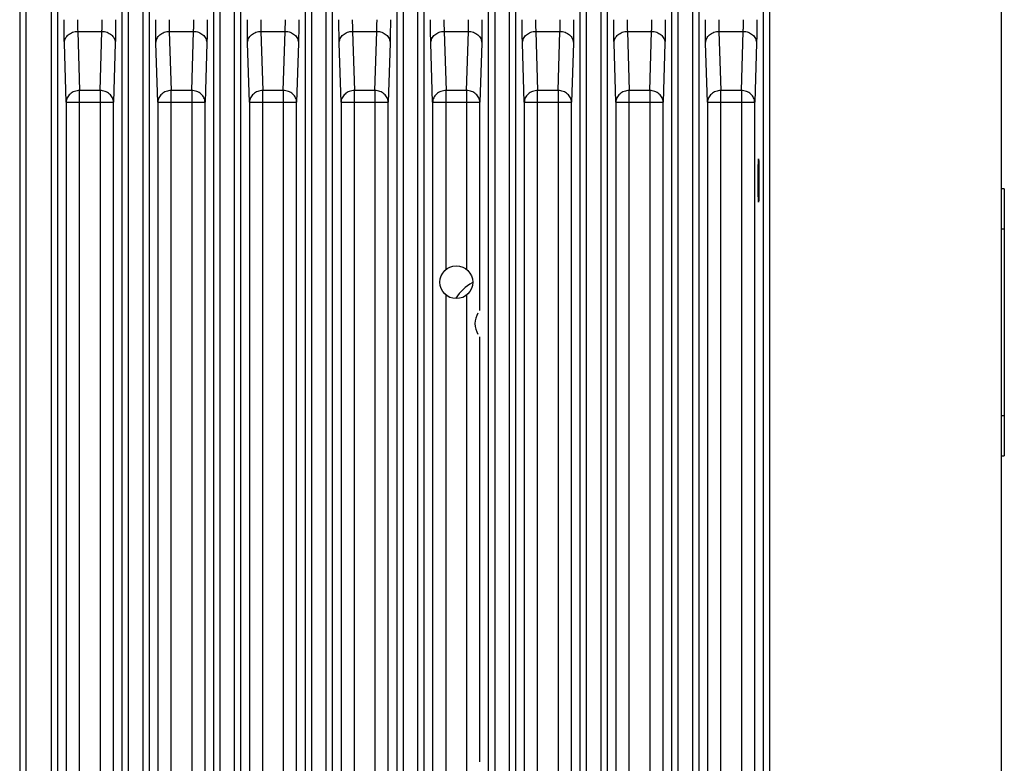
# Model space of a CAD drawing. Header units: millimetres. Extents: x 163 to 2699, y 224 to 730.
# Tile 165 of 168: x 2625 to 2699, y 440 to 495. Entities that reach past the tile are written whole.
import ezdxf

# ---------------------------------------------------------------- set-up
doc = ezdxf.new("R2010")
doc.units = ezdxf.units.MM

msp = doc.modelspace()

# ---------------------------------------------------------------- linework, layer by layer
at = {"color": 7, "linetype": 'Continuous'}
for p, q in [((2624.935, 547.733), (2624.935, 397.733)), ((2625.429, 397.733), (2625.429, 547.733)), ((2627.285, 547.733), (2627.285, 397.733)), ((2627.785, 397.733), (2627.785, 547.733)), ((2698.435, 398.733), (2698.435, 538.633)), ((2632.584, 535.133), (2632.584, 402.333)), ((2633.084, 402.333), (2633.084, 535.133)), ((2634.142, 535.133), (2634.142, 402.333)), ((2634.642, 402.333), (2634.642, 535.133)), ((2639.441, 535.133), (2639.441, 402.333)), ((2639.941, 402.333), (2639.941, 535.133)), ((2641, 535.133), (2641, 402.333)), ((2641.499, 402.333), (2641.499, 535.133)), ((2646.298, 535.133), (2646.298, 402.333)), ((2646.798, 402.333), (2646.798, 535.133)), ((2647.857, 535.133), (2647.857, 402.333)), ((2648.357, 402.333), (2648.357, 535.133)), ((2653.156, 535.133), (2653.156, 402.333)), ((2653.655, 402.333), (2653.655, 535.133)), ((2654.714, 535.133), (2654.714, 402.333)), ((2655.214, 402.333), (2655.214, 535.133)), ((2660.013, 535.133), (2660.013, 402.333)), ((2660.513, 402.333), (2660.513, 535.133)), ((2661.571, 535.133), (2661.571, 402.333)), ((2662.071, 402.333), (2662.071, 535.133)), ((2666.87, 535.133), (2666.87, 402.333)), ((2667.37, 402.333), (2667.37, 535.133)), ((2668.428, 535.133), (2668.428, 402.333)), ((2668.928, 402.333), (2668.928, 535.133)), ((2673.727, 535.133), (2673.727, 402.333)), ((2674.227, 402.333), (2674.227, 535.133)), ((2675.285, 535.133), (2675.285, 402.333)), ((2675.785, 402.333), (2675.785, 535.133)), ((2680.584, 535.133), (2680.584, 397.833)), ((2681.084, 397.333), (2681.084, 535.133)), ((2629.278, 494.506), (2631.091, 494.506)), ((2629.278, 494.506), (2629.417, 490.077)), ((2630.952, 490.077), (2631.091, 494.506)), ((2636.135, 494.506), (2637.948, 494.506)), ((2636.135, 494.506), (2636.274, 490.077)), ((2637.809, 490.077), (2637.948, 494.506)), ((2642.992, 494.506), (2644.805, 494.506)), ((2642.992, 494.506), (2643.132, 490.077)), ((2644.666, 490.077), (2644.805, 494.506)), ((2649.85, 494.506), (2651.663, 494.506)), ((2649.85, 494.506), (2649.989, 490.077)), ((2651.523, 490.077), (2651.663, 494.506)), ((2656.707, 494.506), (2658.52, 494.506)), ((2656.707, 494.506), (2656.846, 490.077)), ((2658.381, 490.077), (2658.52, 494.506)), ((2663.564, 494.506), (2665.377, 494.506)), ((2663.564, 494.506), (2663.703, 490.077)), ((2665.238, 490.077), (2665.377, 494.506)), ((2670.421, 494.506), (2672.234, 494.506)), ((2670.421, 494.506), (2670.56, 490.077)), ((2672.095, 490.077), (2672.234, 494.506)), ((2677.278, 494.506), (2679.091, 494.506)), ((2677.278, 494.506), (2677.417, 490.077)), ((2678.952, 490.077), (2679.091, 494.506)), ((2628.417, 489.203), (2628.278, 493.631)), ((2632.091, 493.631), (2631.952, 489.203)), ((2635.275, 489.203), (2635.135, 493.631)), ((2638.948, 493.631), (2638.809, 489.203)), ((2642.132, 489.203), (2641.993, 493.631)), ((2645.805, 493.631), (2645.666, 489.203)), ((2648.989, 489.203), (2648.85, 493.631)), ((2652.662, 493.631), (2652.523, 489.203)), ((2655.846, 489.203), (2655.707, 493.631)), ((2659.519, 493.631), (2659.38, 489.203)), ((2662.703, 489.203), (2662.564, 493.631)), ((2666.377, 493.631), (2666.237, 489.203)), ((2669.56, 489.203), (2669.421, 493.631)), ((2673.234, 493.631), (2673.095, 489.203)), ((2676.417, 489.203), (2676.278, 493.631)), ((2680.091, 493.631), (2679.952, 489.203)), ((2630.952, 490.077), (2629.417, 490.077)), ((2629.417, 384.733), (2629.417, 490.077)), ((2630.952, 490.077), (2630.952, 384.733)), ((2637.809, 490.077), (2636.274, 490.077)), ((2636.274, 384.733), (2636.274, 490.077)), ((2637.809, 490.077), (2637.809, 384.733)), ((2644.666, 490.077), (2643.132, 490.077)), ((2643.132, 384.733), (2643.132, 490.077)), ((2644.666, 490.077), (2644.666, 384.733)), ((2651.523, 490.077), (2649.989, 490.077)), ((2649.989, 384.733), (2649.989, 490.077)), ((2651.523, 490.077), (2651.523, 384.733)), ((2658.381, 490.077), (2656.846, 490.077)), ((2656.846, 476.693), (2656.846, 490.077)), ((2658.381, 490.077), (2658.381, 476.695)), ((2665.238, 490.077), (2663.703, 490.077)), ((2663.703, 384.733), (2663.703, 490.077)), ((2665.238, 490.077), (2665.238, 384.733)), ((2672.095, 490.077), (2670.56, 490.077)), ((2670.56, 384.733), (2670.56, 490.077)), ((2672.095, 490.077), (2672.095, 384.733)), ((2678.952, 490.077), (2677.417, 490.077)), ((2677.417, 384.733), (2677.417, 490.077)), ((2678.952, 490.077), (2678.952, 384.733)), ((2628.417, 489.203), (2631.952, 489.203)), ((2628.417, 489.203), (2628.417, 390.154)), ((2631.952, 385.233), (2631.952, 489.203)), ((2635.275, 489.203), (2638.809, 489.203)), ((2635.275, 489.203), (2635.275, 385.233)), ((2638.809, 385.233), (2638.809, 489.203)), ((2642.132, 489.203), (2645.666, 489.203)), ((2642.132, 489.203), (2642.132, 385.233)), ((2645.666, 385.233), (2645.666, 489.203)), ((2648.989, 489.203), (2652.523, 489.203)), ((2648.989, 489.203), (2648.989, 385.233)), ((2652.523, 385.233), (2652.523, 489.203)), ((2655.846, 489.203), (2659.38, 489.203)), ((2655.846, 489.203), (2655.846, 385.233)), ((2659.38, 473.627), (2659.38, 489.203)), ((2662.703, 489.203), (2666.237, 489.203)), ((2662.703, 489.203), (2662.703, 385.233)), ((2666.237, 385.233), (2666.237, 489.203)), ((2669.56, 489.203), (2673.095, 489.203)), ((2669.56, 489.203), (2669.56, 385.233)), ((2673.095, 385.233), (2673.095, 489.203)), ((2676.417, 489.203), (2679.952, 489.203)), ((2676.417, 489.203), (2676.417, 385.233)), ((2679.952, 385.233), (2679.952, 489.203)), ((2680.268, 483.333), (2680.212, 483.333)), ((2698.635, 482.733), (2698.435, 482.733)), ((2698.635, 482.733), (2698.635, 462.733)), ((2698.435, 479.733), (2698.635, 479.733)), ((2656.846, 436.693), (2656.846, 474.774)), ((2658.381, 474.772), (2658.381, 436.695)), ((2659.38, 439.827), (2659.38, 471.64)), ((2698.635, 465.733), (2698.435, 465.733)), ((2698.435, 462.733), (2698.635, 462.733))]:
    msp.add_line(p, q, dxfattribs=at)
msp.add_circle((2657.615, 475.733), 1.23, dxfattribs=at)
for centre, radius, start, end in [((2655.358, 495.374), 26.098, 179.98822, 181.10161), ((2606.892, 495.356), 24.217, 358.85515, 0.05502), ((2662.215, 495.374), 26.098, 179.98822, 181.10161), ((2613.749, 495.356), 24.217, 358.85515, 0.05502), ((2669.057, 495.374), 26.082, 179.98788, 181.10195), ((2620.606, 495.356), 24.217, 358.85515, 0.05502), ((2675.929, 495.374), 26.098, 179.98821, 181.10161), ((2627.463, 495.356), 24.217, 358.85515, 0.05502), ((2682.787, 495.374), 26.098, 179.98821, 181.10161), ((2634.321, 495.356), 24.217, 358.85515, 0.05502), ((2689.628, 495.374), 26.082, 179.98788, 181.10195), ((2641.178, 495.356), 24.217, 358.85515, 0.05502), ((2696.485, 495.374), 26.082, 179.98788, 181.10195), ((2648.035, 495.356), 24.217, 358.85515, 0.05502), ((2703.358, 495.374), 26.098, 179.98821, 181.10161), ((2654.892, 495.356), 24.217, 358.85515, 0.05502), ((2660.515, 472.633), 3.5, 119.11413, 147.17815), ((2660.515, 472.633), 1.5, 148.23529, 211.76471)]:
    msp.add_arc(centre, radius, start, end, dxfattribs=at)
msp.add_ellipse((2680.24, 483.333), major_axis=(0, 1.621), ratio=0.017455, dxfattribs=at)
for points, start_tangent, end_tangent in [([(2628.278, 493.631), (2628.265, 494.365), (2628.26, 495.38)], (-0.031404, 0.999507), (0, 1)), ([(2632.109, 495.38), (2632.104, 494.365), (2632.091, 493.631)], (0, -1), (-0.031404, -0.999507)), ([(2635.135, 493.631), (2635.122, 494.365), (2635.118, 495.38)], (-0.031404, 0.999507), (0, 1)), ([(2638.966, 495.38), (2638.961, 494.365), (2638.948, 493.631)], (0, -1), (-0.031404, -0.999507)), ([(2641.993, 493.631), (2641.979, 494.365), (2641.975, 495.38)], (-0.031404, 0.999507), (0, 1)), ([(2645.823, 495.38), (2645.818, 494.365), (2645.805, 493.631)], (0, -1), (-0.031404, -0.999507)), ([(2648.85, 493.631), (2648.837, 494.365), (2648.832, 495.38)], (-0.031404, 0.999507), (0, 1)), ([(2652.68, 495.38), (2652.675, 494.365), (2652.662, 493.631)], (0, -1), (-0.031404, -0.999507)), ([(2655.707, 493.631), (2655.694, 494.365), (2655.689, 495.38)], (-0.031404, 0.999507), (0, 1)), ([(2659.537, 495.38), (2659.533, 494.365), (2659.519, 493.631)], (0, -1), (-0.031404, -0.999507)), ([(2662.564, 493.631), (2662.551, 494.365), (2662.546, 495.38)], (-0.031404, 0.999507), (0, 1)), ([(2666.395, 495.38), (2666.39, 494.365), (2666.377, 493.631)], (0, -1), (-0.031404, -0.999507)), ([(2669.421, 493.631), (2669.408, 494.365), (2669.403, 495.38)], (-0.031404, 0.999507), (0, 1)), ([(2673.252, 495.38), (2673.247, 494.365), (2673.234, 493.631)], (0, -1), (-0.031404, -0.999507)), ([(2676.278, 493.631), (2676.265, 494.365), (2676.26, 495.38)], (-0.031404, 0.999507), (0, 1)), ([(2680.109, 495.38), (2680.104, 494.365), (2680.091, 493.631)], (0, -1), (-0.031404, -0.999507)), ([(2629.265, 494.873), (2629.268, 494.763), (2629.278, 494.506)], (0.020548, -0.999789), (0.062715, -0.998032)), ([(2631.091, 494.506), (2631.095, 494.578), (2631.104, 494.873)], (0.062715, 0.998032), (0.020526, 0.999789)), ([(2636.122, 494.873), (2636.125, 494.763), (2636.135, 494.506)], (0.020548, -0.999789), (0.062715, -0.998032)), ([(2637.948, 494.506), (2637.952, 494.578), (2637.961, 494.873)], (0.062715, 0.998032), (0.020526, 0.999789)), ([(2642.979, 494.873), (2642.982, 494.763), (2642.992, 494.506)], (0.020526, -0.999789), (0.062715, -0.998032)), ([(2644.805, 494.506), (2644.809, 494.578), (2644.818, 494.873)], (0.062715, 0.998032), (0.020526, 0.999789)), ([(2649.836, 494.873), (2649.839, 494.763), (2649.85, 494.506)], (0.020548, -0.999789), (0.062715, -0.998032)), ([(2651.663, 494.506), (2651.666, 494.578), (2651.676, 494.873)], (0.062715, 0.998032), (0.020526, 0.999789)), ([(2656.694, 494.873), (2656.696, 494.763), (2656.707, 494.506)], (0.020548, -0.999789), (0.062715, -0.998032)), ([(2658.52, 494.506), (2658.524, 494.578), (2658.533, 494.873)], (0.062715, 0.998032), (0.020526, 0.999789)), ([(2663.551, 494.873), (2663.553, 494.763), (2663.564, 494.506)], (0.020526, -0.999789), (0.062715, -0.998032)), ([(2665.377, 494.506), (2665.381, 494.578), (2665.39, 494.873)], (0.062715, 0.998032), (0.020526, 0.999789)), ([(2670.408, 494.873), (2670.411, 494.763), (2670.421, 494.506)], (0.020526, -0.999789), (0.062715, -0.998032)), ([(2672.234, 494.506), (2672.238, 494.578), (2672.247, 494.873)], (0.062715, 0.998032), (0.020526, 0.999789)), ([(2677.265, 494.873), (2677.268, 494.763), (2677.278, 494.506)], (0.020548, -0.999789), (0.062715, -0.998032)), ([(2679.091, 494.506), (2679.095, 494.578), (2679.104, 494.873)], (0.062715, 0.998032), (0.020526, 0.999789)), ([(2628.278, 493.631), (2628.357, 493.964), (2628.574, 494.247)], (0.009694, 0.999953), (0.753025, 0.657991)), ([(2628.574, 494.247), (2628.898, 494.437), (2629.278, 494.506)], (0.753025, 0.657991), (0.999973, 0.00741)), ([(2631.091, 494.506), (2631.472, 494.437), (2631.795, 494.247)], (0.999973, -0.00741), (0.753025, -0.657992)), ([(2631.795, 494.247), (2632.012, 493.964), (2632.091, 493.631)], (0.753025, -0.657992), (0.009694, -0.999953)), ([(2635.135, 493.631), (2635.214, 493.964), (2635.431, 494.247)], (0.009694, 0.999953), (0.753025, 0.657992)), ([(2635.431, 494.247), (2635.755, 494.437), (2636.135, 494.506)], (0.753025, 0.657992), (0.999973, 0.00741)), ([(2637.948, 494.506), (2638.329, 494.437), (2638.652, 494.247)], (0.999973, -0.00741), (0.753025, -0.657992)), ([(2638.652, 494.247), (2638.87, 493.964), (2638.948, 493.631)], (0.753025, -0.657992), (0.009694, -0.999953)), ([(2641.993, 493.631), (2642.071, 493.964), (2642.288, 494.247)], (0.009694, 0.999953), (0.753025, 0.657992)), ([(2642.288, 494.247), (2642.612, 494.437), (2642.992, 494.506)], (0.753025, 0.657992), (0.999973, 0.00741)), ([(2644.805, 494.506), (2645.186, 494.437), (2645.509, 494.247)], (0.999973, -0.00741), (0.753025, -0.657992)), ([(2645.509, 494.247), (2645.727, 493.964), (2645.805, 493.631)], (0.753025, -0.657992), (0.009694, -0.999953)), ([(2648.85, 493.631), (2648.928, 493.964), (2649.146, 494.247)], (0.009694, 0.999953), (0.753025, 0.657992)), ([(2649.146, 494.247), (2649.469, 494.437), (2649.85, 494.506)], (0.753025, 0.657992), (0.999973, 0.00741)), ([(2651.663, 494.506), (2652.043, 494.437), (2652.366, 494.247)], (0.999973, -0.00741), (0.753025, -0.657992)), ([(2652.366, 494.247), (2652.584, 493.964), (2652.662, 493.631)], (0.753025, -0.657992), (0.009694, -0.999953)), ([(2655.707, 493.631), (2655.785, 493.964), (2656.003, 494.247)], (0.009694, 0.999953), (0.753025, 0.657992)), ([(2656.003, 494.247), (2656.326, 494.437), (2656.707, 494.506)], (0.753025, 0.657992), (0.999973, 0.00741)), ([(2658.52, 494.506), (2658.9, 494.437), (2659.224, 494.247)], (0.999973, -0.00741), (0.753025, -0.657992)), ([(2659.224, 494.247), (2659.441, 493.964), (2659.519, 493.631)], (0.753025, -0.657992), (0.009694, -0.999953)), ([(2662.564, 493.631), (2662.643, 493.964), (2662.86, 494.247)], (0.009694, 0.999953), (0.753025, 0.657992)), ([(2662.86, 494.247), (2663.183, 494.437), (2663.564, 494.506)], (0.753025, 0.657992), (0.999973, 0.00741)), ([(2665.377, 494.506), (2665.757, 494.437), (2666.081, 494.247)], (0.999973, -0.00741), (0.753025, -0.657992)), ([(2666.081, 494.247), (2666.298, 493.964), (2666.377, 493.631)], (0.753025, -0.657992), (0.009694, -0.999953)), ([(2669.421, 493.631), (2669.5, 493.964), (2669.717, 494.247)], (0.009694, 0.999953), (0.753025, 0.657992)), ([(2669.717, 494.247), (2670.04, 494.437), (2670.421, 494.506)], (0.753025, 0.657992), (0.999973, 0.00741)), ([(2672.234, 494.506), (2672.615, 494.437), (2672.938, 494.247)], (0.999973, -0.00741), (0.753025, -0.657992)), ([(2672.938, 494.247), (2673.155, 493.964), (2673.234, 493.631)], (0.753025, -0.657992), (0.009694, -0.999953)), ([(2676.278, 493.631), (2676.357, 493.964), (2676.574, 494.247)], (0.009694, 0.999953), (0.753025, 0.657992)), ([(2676.574, 494.247), (2676.898, 494.437), (2677.278, 494.506)], (0.753025, 0.657992), (0.999973, 0.00741)), ([(2679.091, 494.506), (2679.472, 494.437), (2679.795, 494.247)], (0.999973, -0.00741), (0.753024, -0.657993)), ([(2679.795, 494.247), (2680.012, 493.964), (2680.091, 493.631)], (0.753024, -0.657993), (0.009694, -0.999953)), ([(2628.713, 489.818), (2628.496, 489.536), (2628.417, 489.203)], (-0.752841, -0.658202), (-0.009694, -0.999953)), ([(2629.417, 490.077), (2629.037, 490.009), (2628.713, 489.818)], (-0.999973, -0.00741), (-0.752841, -0.658202)), ([(2631.656, 489.818), (2631.332, 490.009), (2630.952, 490.077)], (-0.752841, 0.658202), (-0.999973, 0.00741)), ([(2631.952, 489.203), (2631.873, 489.536), (2631.656, 489.818)], (-0.004847, 0.999988), (-0.752841, 0.658202)), ([(2635.57, 489.818), (2635.353, 489.536), (2635.275, 489.203)], (-0.752841, -0.658202), (-0.009694, -0.999953)), ([(2636.274, 490.077), (2635.894, 490.009), (2635.57, 489.818)], (-0.999973, -0.00741), (-0.752841, -0.658202)), ([(2638.513, 489.818), (2638.19, 490.009), (2637.809, 490.077)], (-0.752841, 0.658202), (-0.999973, 0.00741)), ([(2638.809, 489.203), (2638.73, 489.536), (2638.513, 489.818)], (-0.004847, 0.999988), (-0.752841, 0.658202)), ([(2642.428, 489.818), (2642.21, 489.536), (2642.132, 489.203)], (-0.752841, -0.658202), (-0.009694, -0.999953)), ([(2643.132, 490.077), (2642.751, 490.009), (2642.428, 489.818)], (-0.999973, -0.00741), (-0.752841, -0.658202)), ([(2645.37, 489.818), (2645.047, 490.009), (2644.666, 490.077)], (-0.752841, 0.658202), (-0.999973, 0.00741)), ([(2645.666, 489.203), (2645.588, 489.536), (2645.37, 489.818)], (-0.004847, 0.999988), (-0.752841, 0.658202)), ([(2649.285, 489.818), (2649.067, 489.536), (2648.989, 489.203)], (-0.752841, -0.658202), (-0.009694, -0.999953)), ([(2649.989, 490.077), (2649.608, 490.009), (2649.285, 489.818)], (-0.999973, -0.00741), (-0.752841, -0.658202)), ([(2652.227, 489.818), (2651.904, 490.009), (2651.523, 490.077)], (-0.752841, 0.658202), (-0.999973, 0.00741)), ([(2652.523, 489.203), (2652.445, 489.536), (2652.227, 489.818)], (-0.004847, 0.999988), (-0.752841, 0.658202)), ([(2656.142, 489.818), (2655.925, 489.536), (2655.846, 489.203)], (-0.752841, -0.658202), (-0.009694, -0.999953)), ([(2656.846, 490.077), (2656.465, 490.009), (2656.142, 489.818)], (-0.999973, -0.00741), (-0.752841, -0.658202)), ([(2659.085, 489.818), (2658.761, 490.009), (2658.381, 490.077)], (-0.752841, 0.658202), (-0.999973, 0.00741)), ([(2659.38, 489.203), (2659.302, 489.536), (2659.085, 489.818)], (-0.004847, 0.999988), (-0.752841, 0.658202)), ([(2662.999, 489.818), (2662.782, 489.536), (2662.703, 489.203)], (-0.752841, -0.658202), (-0.009694, -0.999953)), ([(2663.703, 490.077), (2663.323, 490.009), (2662.999, 489.818)], (-0.999973, -0.00741), (-0.752841, -0.658202)), ([(2665.942, 489.818), (2665.618, 490.009), (2665.238, 490.077)], (-0.752841, 0.658202), (-0.999973, 0.00741)), ([(2666.237, 489.203), (2666.159, 489.536), (2665.942, 489.818)], (-0.004847, 0.999988), (-0.752841, 0.658202)), ([(2669.856, 489.818), (2669.639, 489.536), (2669.56, 489.203)], (-0.752841, -0.658202), (-0.009694, -0.999953)), ([(2670.56, 490.077), (2670.18, 490.009), (2669.856, 489.818)], (-0.999973, -0.00741), (-0.752841, -0.658202)), ([(2672.799, 489.818), (2672.475, 490.009), (2672.095, 490.077)], (-0.752841, 0.658202), (-0.999973, 0.00741)), ([(2673.095, 489.203), (2673.016, 489.536), (2672.799, 489.818)], (-0.004847, 0.999988), (-0.752841, 0.658202)), ([(2676.713, 489.818), (2676.496, 489.536), (2676.417, 489.203)], (-0.752841, -0.658202), (-0.009694, -0.999953)), ([(2677.417, 490.077), (2677.037, 490.009), (2676.713, 489.818)], (-0.999973, -0.00741), (-0.752841, -0.658202)), ([(2679.656, 489.818), (2679.332, 490.009), (2678.952, 490.077)], (-0.752841, 0.658202), (-0.999973, 0.00741)), ([(2679.952, 489.203), (2679.873, 489.536), (2679.656, 489.818)], (-0.004847, 0.999988), (-0.752841, 0.658202))]:
    msp.add_spline(points, degree=3, dxfattribs=dict(at, start_tangent=start_tangent, end_tangent=end_tangent))

doc.saveas('drawing.dxf')
